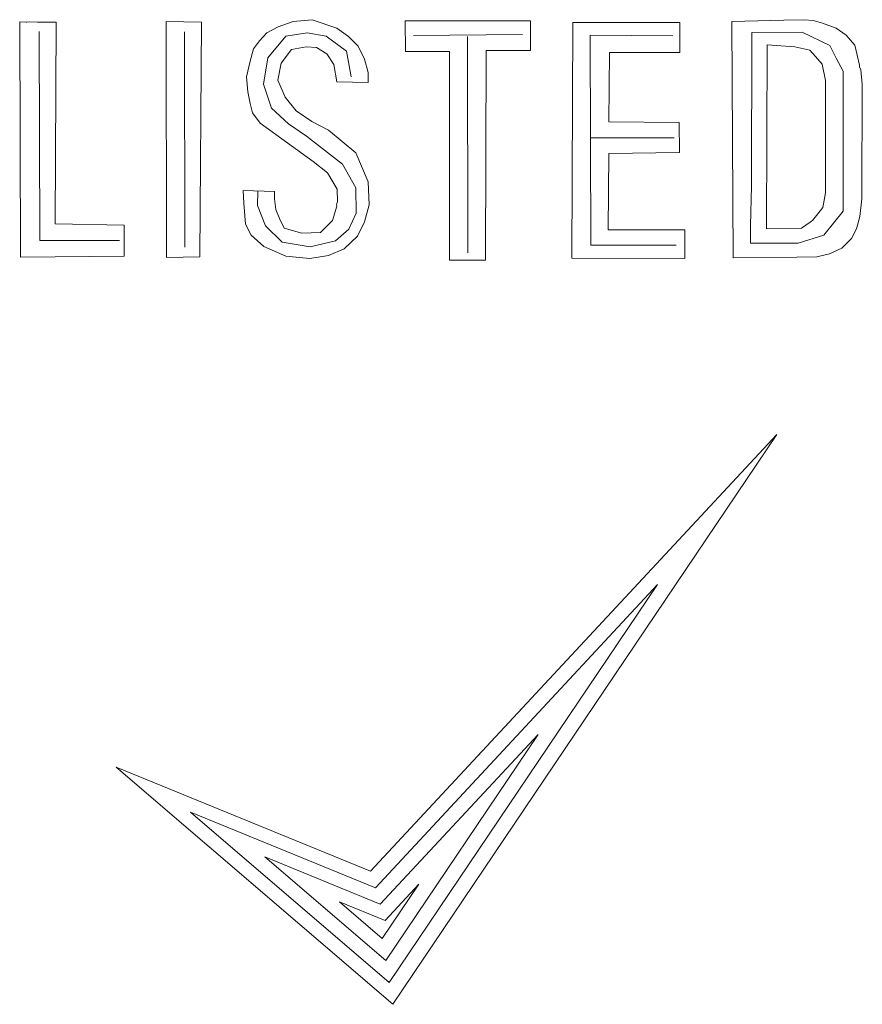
# Model space of a CAD drawing. Header units: millimetres. Extents: x 5 to 192, y 9 to 98.
# Tile 21 of 52: x 54.76 to 58.98, y 72.02 to 76.96. Entities that reach past the tile are written whole.
import ezdxf

# ---------------------------------------------------------------- set-up
doc = ezdxf.new("R2010")
doc.units = ezdxf.units.MM
doc.header["$MEASUREMENT"] = 0
doc.layers.add('Vrstva 1', color=7, linetype='Continuous')

msp = doc.modelspace()

# ---------------------------------------------------------------- linework, layer by layer
at = {"layer": 'Vrstva 1', "color": 250, "lineweight": 5}
for points, knots in [([(54.8982, 76.9477), (54.8982, 76.9477), (54.9397, 76.9479), (54.9397, 76.9479), (54.9397, 76.9479), (54.9397, 76.9479), (54.9351, 75.9354), (54.9351, 75.9354), (54.9351, 75.9354), (54.9351, 75.9354), (55.2816, 75.93), (55.2816, 75.93), (55.2816, 75.93), (55.2816, 75.93), (55.2817, 75.7744), (55.2817, 75.7744), (55.2817, 75.7744), (55.2817, 75.7744), (54.7611, 75.7687), (54.7611, 75.7687), (54.7611, 75.7687), (54.7611, 75.7687), (54.7574, 76.9497), (54.7574, 76.9497), (54.7574, 76.9497), (54.7574, 76.9497), (54.7893, 76.9471), (54.7893, 76.9471), (54.7893, 76.9471), (54.7893, 76.9471), (54.7938, 76.947), (54.7938, 76.947), (54.7938, 76.947), (54.7938, 76.947), (54.8085, 76.9486), (54.8085, 76.9486), (54.8085, 76.9486), (54.8085, 76.9486), (54.8463, 76.9482), (54.8463, 76.9482), (54.8463, 76.9482), (54.8463, 76.9482), (54.8982, 76.9477), (54.8982, 76.9477)], [0, 0, 0, 0, 0.090909, 0.090909, 0.090909, 0.090909, 0.181818, 0.181818, 0.181818, 0.181818, 0.272727, 0.272727, 0.272727, 0.272727, 0.363636, 0.363636, 0.363636, 0.363636, 0.454545, 0.454545, 0.454545, 0.454545, 0.545455, 0.545455, 0.545455, 0.545455, 0.636364, 0.636364, 0.636364, 0.636364, 0.727273, 0.727273, 0.727273, 0.727273, 0.818182, 0.818182, 0.818182, 0.818182, 0.909091, 0.909091, 0.909091, 0.909091, 1, 1, 1, 1]), ([(55.4919, 76.951), (55.4919, 76.951), (55.6693, 76.9468), (55.6693, 76.9468), (55.6693, 76.9468), (55.6693, 76.9468), (55.6607, 75.7697), (55.6607, 75.7697), (55.6607, 75.7697), (55.6607, 75.7697), (55.4937, 75.7671), (55.4937, 75.7671), (55.4937, 75.7671), (55.4937, 75.7671), (55.4919, 76.951), (55.4919, 76.951)], [0, 0, 0, 0, 0.25, 0.25, 0.25, 0.25, 0.5, 0.5, 0.5, 0.5, 0.75, 0.75, 0.75, 0.75, 1, 1, 1, 1]), ([(56.0345, 76.0976), (56.0345, 76.0976), (56.0357, 76.0613), (56.0357, 76.0613), (56.0357, 76.0613), (56.0357, 76.0613), (56.0421, 76.0074), (56.0421, 76.0074), (56.0421, 76.0074), (56.0421, 76.0074), (56.0597, 75.9633), (56.0597, 75.9633), (56.0597, 75.9633), (56.0597, 75.9633), (56.0837, 75.9144), (56.0837, 75.9144), (56.0837, 75.9144), (56.0837, 75.9144), (56.1728, 75.8886), (56.1728, 75.8886), (56.1728, 75.8886), (56.1728, 75.8886), (56.2654, 75.8928), (56.2654, 75.8928), (56.2654, 75.8928), (56.2654, 75.8928), (56.3252, 75.9528), (56.3252, 75.9528), (56.3252, 75.9528), (56.3252, 75.9528), (56.347, 76.0239), (56.347, 76.0239), (56.347, 76.0239), (56.347, 76.0239), (56.3466, 76.031), (56.3466, 76.031), (56.3466, 76.031), (56.3466, 76.031), (56.3512, 76.0482), (56.3512, 76.0482), (56.3512, 76.0482), (56.3512, 76.0482), (56.3486, 76.1094), (56.3486, 76.1094), (56.3486, 76.1094), (56.3486, 76.1094), (56.3014, 76.1925), (56.3014, 76.1925), (56.3014, 76.1925), (56.3014, 76.1925), (56.2284, 76.2492), (56.2284, 76.2492), (56.2284, 76.2492), (56.2284, 76.2492), (55.9637, 76.4405), (55.9637, 76.4405), (55.9637, 76.4405), (55.9637, 76.4405), (55.9253, 76.4923), (55.9253, 76.4923), (55.9253, 76.4923), (55.9253, 76.4923), (55.9127, 76.5394), (55.9127, 76.5394), (55.9127, 76.5394), (55.9127, 76.5394), (55.9008, 76.5983), (55.9008, 76.5983), (55.9008, 76.5983), (55.9008, 76.5983), (55.894, 76.674), (55.894, 76.674), (55.894, 76.674), (55.894, 76.674), (55.9124, 76.7516), (55.9124, 76.7516), (55.9124, 76.7516), (55.9124, 76.7516), (55.9302, 76.813), (55.9302, 76.813), (55.9302, 76.813), (55.9302, 76.813), (55.9593, 76.8535), (55.9593, 76.8535), (55.9593, 76.8535), (55.9593, 76.8535), (55.9966, 76.8939), (55.9966, 76.8939), (55.9966, 76.8939), (55.9966, 76.8939), (56.0528, 76.9237), (56.0528, 76.9237), (56.0528, 76.9237), (56.0528, 76.9237), (56.1278, 76.951), (56.1278, 76.951), (56.1278, 76.951), (56.1278, 76.951), (56.2242, 76.9591), (56.2242, 76.9591), (56.2242, 76.9591), (56.2242, 76.9591), (56.3477, 76.9181), (56.3477, 76.9181), (56.3477, 76.9181), (56.3477, 76.9181), (56.4059, 76.876), (56.4059, 76.876), (56.4059, 76.876), (56.4059, 76.876), (56.454, 76.8268), (56.454, 76.8268), (56.454, 76.8268), (56.454, 76.8268), (56.4866, 76.7623), (56.4866, 76.7623), (56.4866, 76.7623), (56.4866, 76.7623), (56.5043, 76.6944), (56.5043, 76.6944), (56.5043, 76.6944), (56.5043, 76.6944), (56.5054, 76.6456), (56.5054, 76.6456), (56.5054, 76.6456), (56.5054, 76.6456), (56.3467, 76.6488), (56.3467, 76.6488), (56.3467, 76.6488), (56.3467, 76.6488), (56.3322, 76.7349), (56.3322, 76.7349), (56.3322, 76.7349), (56.3322, 76.7349), (56.2974, 76.788), (56.2974, 76.788), (56.2974, 76.788), (56.2974, 76.788), (56.2463, 76.8205), (56.2463, 76.8205), (56.2463, 76.8205), (56.2463, 76.8205), (56.1931, 76.8229), (56.1931, 76.8229), (56.1931, 76.8229), (56.1931, 76.8229), (56.1205, 76.8106), (56.1205, 76.8106), (56.1205, 76.8106), (56.1205, 76.8106), (56.0686, 76.742), (56.0686, 76.742), (56.0686, 76.742), (56.0686, 76.742), (56.0522, 76.657), (56.0522, 76.657), (56.0522, 76.657), (56.0522, 76.657), (56.0888, 76.5718), (56.0888, 76.5718), (56.0888, 76.5718), (56.0888, 76.5718), (56.1432, 76.5028), (56.1432, 76.5028), (56.1432, 76.5028), (56.1432, 76.5028), (56.2222, 76.4496), (56.2222, 76.4496), (56.2222, 76.4496), (56.2222, 76.4496), (56.3053, 76.4059), (56.3053, 76.4059), (56.3053, 76.4059), (56.3053, 76.4059), (56.4425, 76.2921), (56.4425, 76.2921), (56.4425, 76.2921), (56.4425, 76.2921), (56.5044, 76.1465), (56.5044, 76.1465), (56.5044, 76.1465), (56.5044, 76.1465), (56.5089, 76.0316), (56.5089, 76.0316), (56.5089, 76.0316), (56.5089, 76.0316), (56.4865, 75.9465), (56.4865, 75.9465), (56.4865, 75.9465), (56.4865, 75.9465), (56.4516, 75.8748), (56.4516, 75.8748), (56.4516, 75.8748), (56.4516, 75.8748), (56.3851, 75.8111), (56.3851, 75.8111), (56.3851, 75.8111), (56.3851, 75.8111), (56.3051, 75.7778), (56.3051, 75.7778), (56.3051, 75.7778), (56.3051, 75.7778), (56.2128, 75.7616), (56.2128, 75.7616), (56.2128, 75.7616), (56.2128, 75.7616), (56.0916, 75.7731), (56.0916, 75.7731), (56.0916, 75.7731), (56.0916, 75.7731), (55.9811, 75.8217), (55.9811, 75.8217), (55.9811, 75.8217), (55.9811, 75.8217), (55.9173, 75.8784), (55.9173, 75.8784), (55.9173, 75.8784), (55.9173, 75.8784), (55.8899, 75.9346), (55.8899, 75.9346), (55.8899, 75.9346), (55.8899, 75.9346), (55.8806, 76.0399), (55.8806, 76.0399), (55.8806, 76.0399), (55.8806, 76.0399), (55.8779, 76.1024), (55.8779, 76.1024), (55.8779, 76.1024), (55.8779, 76.1024), (56.0345, 76.0976), (56.0345, 76.0976)], [0, 0, 0, 0, 0.017241, 0.017241, 0.017241, 0.017241, 0.034483, 0.034483, 0.034483, 0.034483, 0.051724, 0.051724, 0.051724, 0.051724, 0.068966, 0.068966, 0.068966, 0.068966, 0.086207, 0.086207, 0.086207, 0.086207, 0.103448, 0.103448, 0.103448, 0.103448, 0.12069, 0.12069, 0.12069, 0.12069, 0.137931, 0.137931, 0.137931, 0.137931, 0.155172, 0.155172, 0.155172, 0.155172, 0.172414, 0.172414, 0.172414, 0.172414, 0.189655, 0.189655, 0.189655, 0.189655, 0.206897, 0.206897, 0.206897, 0.206897, 0.224138, 0.224138, 0.224138, 0.224138, 0.241379, 0.241379, 0.241379, 0.241379, 0.258621, 0.258621, 0.258621, 0.258621, 0.275862, 0.275862, 0.275862, 0.275862, 0.293103, 0.293103, 0.293103, 0.293103, 0.310345, 0.310345, 0.310345, 0.310345, 0.327586, 0.327586, 0.327586, 0.327586, 0.344828, 0.344828, 0.344828, 0.344828, 0.362069, 0.362069, 0.362069, 0.362069, 0.37931, 0.37931, 0.37931, 0.37931, 0.396552, 0.396552, 0.396552, 0.396552, 0.413793, 0.413793, 0.413793, 0.413793, 0.431034, 0.431034, 0.431034, 0.431034, 0.448276, 0.448276, 0.448276, 0.448276, 0.465517, 0.465517, 0.465517, 0.465517, 0.482759, 0.482759, 0.482759, 0.482759, 0.5, 0.5, 0.5, 0.5, 0.517241, 0.517241, 0.517241, 0.517241, 0.534483, 0.534483, 0.534483, 0.534483, 0.551724, 0.551724, 0.551724, 0.551724, 0.568966, 0.568966, 0.568966, 0.568966, 0.586207, 0.586207, 0.586207, 0.586207, 0.603448, 0.603448, 0.603448, 0.603448, 0.62069, 0.62069, 0.62069, 0.62069, 0.637931, 0.637931, 0.637931, 0.637931, 0.655172, 0.655172, 0.655172, 0.655172, 0.672414, 0.672414, 0.672414, 0.672414, 0.689655, 0.689655, 0.689655, 0.689655, 0.706897, 0.706897, 0.706897, 0.706897, 0.724138, 0.724138, 0.724138, 0.724138, 0.741379, 0.741379, 0.741379, 0.741379, 0.758621, 0.758621, 0.758621, 0.758621, 0.775862, 0.775862, 0.775862, 0.775862, 0.793103, 0.793103, 0.793103, 0.793103, 0.810345, 0.810345, 0.810345, 0.810345, 0.827586, 0.827586, 0.827586, 0.827586, 0.844828, 0.844828, 0.844828, 0.844828, 0.862069, 0.862069, 0.862069, 0.862069, 0.87931, 0.87931, 0.87931, 0.87931, 0.896552, 0.896552, 0.896552, 0.896552, 0.913793, 0.913793, 0.913793, 0.913793, 0.931034, 0.931034, 0.931034, 0.931034, 0.948276, 0.948276, 0.948276, 0.948276, 0.965517, 0.965517, 0.965517, 0.965517, 0.982759, 0.982759, 0.982759, 0.982759, 1, 1, 1, 1]), ([(56.6911, 76.7995), (56.6911, 76.7995), (56.6895, 76.9535), (56.6895, 76.9535), (56.6895, 76.9535), (56.6895, 76.9535), (57.3178, 76.9535), (57.3178, 76.9535), (57.3178, 76.9535), (57.3178, 76.9535), (57.319, 76.8061), (57.319, 76.8061), (57.319, 76.8061), (57.319, 76.8061), (57.0963, 76.8052), (57.0963, 76.8052), (57.0963, 76.8052), (57.0963, 76.8052), (57.0937, 75.7538), (57.0937, 75.7538), (57.0937, 75.7538), (57.0937, 75.7538), (56.9127, 75.7538), (56.9127, 75.7538), (56.9127, 75.7538), (56.9127, 75.7538), (56.9128, 76.801), (56.9128, 76.801), (56.9128, 76.801), (56.9128, 76.801), (56.6911, 76.7995), (56.6911, 76.7995)], [0, 0, 0, 0, 0.125, 0.125, 0.125, 0.125, 0.25, 0.25, 0.25, 0.25, 0.375, 0.375, 0.375, 0.375, 0.5, 0.5, 0.5, 0.5, 0.625, 0.625, 0.625, 0.625, 0.75, 0.75, 0.75, 0.75, 0.875, 0.875, 0.875, 0.875, 1, 1, 1, 1]), ([(58.0672, 76.9453), (58.0672, 76.9453), (57.5316, 76.9453), (57.5316, 76.9453), (57.5316, 76.9453), (57.5316, 76.9453), (57.5254, 75.7642), (57.5254, 75.7642), (57.5254, 75.7642), (57.5254, 75.7642), (58.0922, 75.7626), (58.0922, 75.7626), (58.0922, 75.7626), (58.0922, 75.7626), (58.0923, 75.9067), (58.0923, 75.9067), (58.0923, 75.9067), (58.0923, 75.9067), (57.7083, 75.9067), (57.7083, 75.9067), (57.7083, 75.9067), (57.7083, 75.9067), (57.7119, 76.2894), (57.7119, 76.2894), (57.7119, 76.2894), (57.7119, 76.2894), (58.0648, 76.2937), (58.0648, 76.2937), (58.0648, 76.2937), (58.0648, 76.2937), (58.0645, 76.4445), (58.0645, 76.4445), (58.0645, 76.4445), (58.0645, 76.4445), (57.7108, 76.4473), (57.7108, 76.4473), (57.7108, 76.4473), (57.7108, 76.4473), (57.7145, 76.7945), (57.7145, 76.7945), (57.7145, 76.7945), (57.7145, 76.7945), (58.0666, 76.7945), (58.0666, 76.7945), (58.0666, 76.7945), (58.0666, 76.7945), (58.0672, 76.9453), (58.0672, 76.9453)], [0, 0, 0, 0, 0.083333, 0.083333, 0.083333, 0.083333, 0.166667, 0.166667, 0.166667, 0.166667, 0.25, 0.25, 0.25, 0.25, 0.333333, 0.333333, 0.333333, 0.333333, 0.416667, 0.416667, 0.416667, 0.416667, 0.5, 0.5, 0.5, 0.5, 0.583333, 0.583333, 0.583333, 0.583333, 0.666667, 0.666667, 0.666667, 0.666667, 0.75, 0.75, 0.75, 0.75, 0.833333, 0.833333, 0.833333, 0.833333, 0.916667, 0.916667, 0.916667, 0.916667, 1, 1, 1, 1]), ([(58.3277, 76.9506), (58.3277, 76.9506), (58.5894, 76.9576), (58.5894, 76.9576), (58.5894, 76.9576), (58.5894, 76.9576), (58.6911, 76.9598), (58.6911, 76.9598), (58.6911, 76.9598), (58.6911, 76.9598), (58.7358, 76.9558), (58.7358, 76.9558), (58.7358, 76.9558), (58.7358, 76.9558), (58.7834, 76.9418), (58.7834, 76.9418), (58.7834, 76.9418), (58.7834, 76.9418), (58.8509, 76.9181), (58.8509, 76.9181), (58.8509, 76.9181), (58.8509, 76.9181), (58.9017, 76.8815), (58.9017, 76.8815), (58.9017, 76.8815), (58.9017, 76.8815), (58.9441, 76.8312), (58.9441, 76.8312), (58.9441, 76.8312), (58.9441, 76.8312), (58.9674, 76.7322), (58.9674, 76.7322), (58.9674, 76.7322), (58.9674, 76.7322), (58.9681, 76.724), (58.9681, 76.724), (58.9681, 76.724), (58.9681, 76.724), (58.9751, 76.7078), (58.9751, 76.7078), (58.9751, 76.7078), (58.9751, 76.7078), (58.9821, 76.6368), (58.9821, 76.6368), (58.9821, 76.6368), (58.9821, 76.6368), (58.9795, 76.0621), (58.9795, 76.0621), (58.9795, 76.0621), (58.9795, 76.0621), (58.9701, 75.9728), (58.9701, 75.9728), (58.9701, 75.9728), (58.9701, 75.9728), (58.9524, 75.9106), (58.9524, 75.9106), (58.9524, 75.9106), (58.9524, 75.9106), (58.928, 75.8621), (58.928, 75.8621), (58.928, 75.8621), (58.928, 75.8621), (58.879, 75.8135), (58.879, 75.8135), (58.879, 75.8135), (58.879, 75.8135), (58.817, 75.7857), (58.817, 75.7857), (58.817, 75.7857), (58.817, 75.7857), (58.7541, 75.7712), (58.7541, 75.7712), (58.7541, 75.7712), (58.7541, 75.7712), (58.6539, 75.7685), (58.6539, 75.7685), (58.6539, 75.7685), (58.6539, 75.7685), (58.3348, 75.7661), (58.3348, 75.7661), (58.3348, 75.7661), (58.3348, 75.7661), (58.3277, 76.9506), (58.3277, 76.9506)], [0, 0, 0, 0, 0.047619, 0.047619, 0.047619, 0.047619, 0.095238, 0.095238, 0.095238, 0.095238, 0.142857, 0.142857, 0.142857, 0.142857, 0.190476, 0.190476, 0.190476, 0.190476, 0.238095, 0.238095, 0.238095, 0.238095, 0.285714, 0.285714, 0.285714, 0.285714, 0.333333, 0.333333, 0.333333, 0.333333, 0.380952, 0.380952, 0.380952, 0.380952, 0.428571, 0.428571, 0.428571, 0.428571, 0.47619, 0.47619, 0.47619, 0.47619, 0.52381, 0.52381, 0.52381, 0.52381, 0.571429, 0.571429, 0.571429, 0.571429, 0.619048, 0.619048, 0.619048, 0.619048, 0.666667, 0.666667, 0.666667, 0.666667, 0.714286, 0.714286, 0.714286, 0.714286, 0.761905, 0.761905, 0.761905, 0.761905, 0.809524, 0.809524, 0.809524, 0.809524, 0.857143, 0.857143, 0.857143, 0.857143, 0.904762, 0.904762, 0.904762, 0.904762, 0.952381, 0.952381, 0.952381, 0.952381, 1, 1, 1, 1]), ([(54.8547, 76.9011), (54.8547, 76.9011), (54.858, 75.8531), (54.858, 75.8531), (54.858, 75.8531), (54.858, 75.8531), (55.2572, 75.8529), (55.2572, 75.8529)], [0, 0, 0, 0, 0.5, 0.5, 0.5, 0.5, 1, 1, 1, 1]), ([(56.4192, 76.6724), (56.4192, 76.6724), (56.3964, 76.8016), (56.3964, 76.8016), (56.3964, 76.8016), (56.3964, 76.8016), (56.2943, 76.8771), (56.2943, 76.8771), (56.2943, 76.8771), (56.2943, 76.8771), (56.1984, 76.8941), (56.1984, 76.8941), (56.1984, 76.8941), (56.1984, 76.8941), (56.0919, 76.8767), (56.0919, 76.8767), (56.0919, 76.8767), (56.0919, 76.8767), (56.0014, 76.7677), (56.0014, 76.7677), (56.0014, 76.7677), (56.0014, 76.7677), (55.9791, 76.6358), (55.9791, 76.6358), (55.9791, 76.6358), (55.9791, 76.6358), (56.0196, 76.5154), (56.0196, 76.5154), (56.0196, 76.5154), (56.0196, 76.5154), (56.1056, 76.4382), (56.1056, 76.4382), (56.1056, 76.4382), (56.1056, 76.4382), (56.1948, 76.3753), (56.1948, 76.3753), (56.1948, 76.3753), (56.1948, 76.3753), (56.3757, 76.236), (56.3757, 76.236), (56.3757, 76.236), (56.3757, 76.236), (56.443, 76.1165), (56.443, 76.1165), (56.443, 76.1165), (56.443, 76.1165), (56.4443, 75.9902), (56.4443, 75.9902), (56.4443, 75.9902), (56.4443, 75.9902), (56.4071, 75.9085), (56.4071, 75.9085), (56.4071, 75.9085), (56.4071, 75.9085), (56.3405, 75.8509), (56.3405, 75.8509), (56.3405, 75.8509), (56.3405, 75.8509), (56.2138, 75.8211), (56.2138, 75.8211), (56.2138, 75.8211), (56.2138, 75.8211), (56.0731, 75.8433), (56.0731, 75.8433), (56.0731, 75.8433), (56.0731, 75.8433), (55.99, 75.9263), (55.99, 75.9263), (55.99, 75.9263), (55.99, 75.9263), (55.95, 76.0278), (55.95, 76.0278), (55.95, 76.0278), (55.95, 76.0278), (55.951, 76.0991), (55.951, 76.0991)], [0, 0, 0, 0, 0.052632, 0.052632, 0.052632, 0.052632, 0.105263, 0.105263, 0.105263, 0.105263, 0.157895, 0.157895, 0.157895, 0.157895, 0.210526, 0.210526, 0.210526, 0.210526, 0.263158, 0.263158, 0.263158, 0.263158, 0.315789, 0.315789, 0.315789, 0.315789, 0.368421, 0.368421, 0.368421, 0.368421, 0.421053, 0.421053, 0.421053, 0.421053, 0.473684, 0.473684, 0.473684, 0.473684, 0.526316, 0.526316, 0.526316, 0.526316, 0.578947, 0.578947, 0.578947, 0.578947, 0.631579, 0.631579, 0.631579, 0.631579, 0.684211, 0.684211, 0.684211, 0.684211, 0.736842, 0.736842, 0.736842, 0.736842, 0.789474, 0.789474, 0.789474, 0.789474, 0.842105, 0.842105, 0.842105, 0.842105, 0.894737, 0.894737, 0.894737, 0.894737, 0.947368, 0.947368, 0.947368, 0.947368, 1, 1, 1, 1]), ([(58.4275, 76.8953), (58.4275, 76.8953), (58.6808, 76.8968), (58.6808, 76.8968), (58.6808, 76.8968), (58.6808, 76.8968), (58.8197, 76.8304), (58.8197, 76.8304), (58.8197, 76.8304), (58.8197, 76.8304), (58.8506, 76.7668), (58.8506, 76.7668), (58.8506, 76.7668), (58.8506, 76.7668), (58.8863, 76.701), (58.8863, 76.701), (58.8863, 76.701), (58.8863, 76.701), (58.8856, 75.999), (58.8856, 75.999), (58.8856, 75.999), (58.8856, 75.999), (58.7886, 75.8784), (58.7886, 75.8784), (58.7886, 75.8784), (58.7886, 75.8784), (58.6598, 75.8391), (58.6598, 75.8391), (58.6598, 75.8391), (58.6598, 75.8391), (58.4214, 75.839), (58.4214, 75.839), (58.4214, 75.839), (58.4214, 75.839), (58.4214, 75.9284), (58.4214, 75.9284), (58.4214, 75.9284), (58.4214, 75.9284), (58.4268, 76.1249), (58.4268, 76.1249), (58.4268, 76.1249), (58.4268, 76.1249), (58.4275, 76.8953), (58.4275, 76.8953)], [0, 0, 0, 0, 0.090909, 0.090909, 0.090909, 0.090909, 0.181818, 0.181818, 0.181818, 0.181818, 0.272727, 0.272727, 0.272727, 0.272727, 0.363636, 0.363636, 0.363636, 0.363636, 0.454545, 0.454545, 0.454545, 0.454545, 0.545455, 0.545455, 0.545455, 0.545455, 0.636364, 0.636364, 0.636364, 0.636364, 0.727273, 0.727273, 0.727273, 0.727273, 0.818182, 0.818182, 0.818182, 0.818182, 0.909091, 0.909091, 0.909091, 0.909091, 1, 1, 1, 1]), ([(58.0484, 75.8289), (58.0484, 75.8289), (57.6206, 75.8291), (57.6206, 75.8291), (57.6206, 75.8291), (57.6206, 75.8291), (57.617, 76.8819), (57.617, 76.8819), (57.617, 76.8819), (57.617, 76.8819), (58.0321, 76.8784), (58.0321, 76.8784)], [0, 0, 0, 0, 0.333333, 0.333333, 0.333333, 0.333333, 0.666667, 0.666667, 0.666667, 0.666667, 1, 1, 1, 1]), ([(58.5048, 76.8335), (58.5048, 76.8335), (58.6433, 76.8239), (58.6433, 76.8239), (58.6433, 76.8239), (58.6433, 76.8239), (58.7198, 76.8065), (58.7198, 76.8065), (58.7198, 76.8065), (58.7198, 76.8065), (58.7475, 76.7751), (58.7475, 76.7751), (58.7475, 76.7751), (58.7475, 76.7751), (58.7803, 76.7374), (58.7803, 76.7374), (58.7803, 76.7374), (58.7803, 76.7374), (58.7971, 76.6554), (58.7971, 76.6554), (58.7971, 76.6554), (58.7971, 76.6554), (58.7971, 76.0919), (58.7971, 76.0919), (58.7971, 76.0919), (58.7971, 76.0919), (58.7838, 76.018), (58.7838, 76.018), (58.7838, 76.018), (58.7838, 76.018), (58.7325, 75.9527), (58.7325, 75.9527), (58.7325, 75.9527), (58.7325, 75.9527), (58.7273, 75.9494), (58.7273, 75.9494), (58.7273, 75.9494), (58.7273, 75.9494), (58.7214, 75.9437), (58.7214, 75.9437), (58.7214, 75.9437), (58.7214, 75.9437), (58.6773, 75.9144), (58.6773, 75.9144), (58.6773, 75.9144), (58.6773, 75.9144), (58.5018, 75.9103), (58.5018, 75.9103), (58.5018, 75.9103), (58.5018, 75.9103), (58.5048, 76.8335), (58.5048, 76.8335)], [0, 0, 0, 0, 0.076923, 0.076923, 0.076923, 0.076923, 0.153846, 0.153846, 0.153846, 0.153846, 0.230769, 0.230769, 0.230769, 0.230769, 0.307692, 0.307692, 0.307692, 0.307692, 0.384615, 0.384615, 0.384615, 0.384615, 0.461538, 0.461538, 0.461538, 0.461538, 0.538462, 0.538462, 0.538462, 0.538462, 0.615385, 0.615385, 0.615385, 0.615385, 0.692308, 0.692308, 0.692308, 0.692308, 0.769231, 0.769231, 0.769231, 0.769231, 0.846154, 0.846154, 0.846154, 0.846154, 0.923077, 0.923077, 0.923077, 0.923077, 1, 1, 1, 1]), ([(55.241, 73.211), (55.241, 73.211), (56.6286, 72.0219), (56.6286, 72.0219), (56.6286, 72.0219), (56.6286, 72.0219), (58.5533, 74.8793), (58.5533, 74.8793), (58.5533, 74.8793), (58.5533, 74.8793), (56.5167, 72.6891), (56.5167, 72.6891), (56.5167, 72.6891), (56.5167, 72.6891), (55.241, 73.211), (55.241, 73.211)], [0, 0, 0, 0, 0.25, 0.25, 0.25, 0.25, 0.5, 0.5, 0.5, 0.5, 0.75, 0.75, 0.75, 0.75, 1, 1, 1, 1]), ([(55.614, 72.986), (55.614, 72.986), (56.6107, 72.1319), (56.6107, 72.1319), (56.6107, 72.1319), (56.6107, 72.1319), (57.9549, 74.1274), (57.9549, 74.1274), (57.9549, 74.1274), (57.9549, 74.1274), (56.5409, 72.6068), (56.5409, 72.6068), (56.5409, 72.6068), (56.5409, 72.6068), (55.614, 72.986), (55.614, 72.986)], [0, 0, 0, 0, 0.25, 0.25, 0.25, 0.25, 0.5, 0.5, 0.5, 0.5, 0.75, 0.75, 0.75, 0.75, 1, 1, 1, 1]), ([(55.987, 72.761), (55.987, 72.761), (56.5929, 72.2419), (56.5929, 72.2419), (56.5929, 72.2419), (56.5929, 72.2419), (57.3566, 73.3756), (57.3566, 73.3756), (57.3566, 73.3756), (57.3566, 73.3756), (56.5651, 72.5245), (56.5651, 72.5245), (56.5651, 72.5245), (56.5651, 72.5245), (55.987, 72.761), (55.987, 72.761)], [0, 0, 0, 0, 0.25, 0.25, 0.25, 0.25, 0.5, 0.5, 0.5, 0.5, 0.75, 0.75, 0.75, 0.75, 1, 1, 1, 1]), ([(56.3601, 72.536), (56.3601, 72.536), (56.5751, 72.3518), (56.5751, 72.3518), (56.5751, 72.3518), (56.5751, 72.3518), (56.7583, 72.6238), (56.7583, 72.6238), (56.7583, 72.6238), (56.7583, 72.6238), (56.5894, 72.4422), (56.5894, 72.4422), (56.5894, 72.4422), (56.5894, 72.4422), (56.3601, 72.536), (56.3601, 72.536)], [0, 0, 0, 0, 0.25, 0.25, 0.25, 0.25, 0.5, 0.5, 0.5, 0.5, 0.75, 0.75, 0.75, 0.75, 1, 1, 1, 1])]:
    msp.add_open_spline(points, degree=3, knots=knots, dxfattribs=at)
for points in [[(55.5839, 76.8992), (55.5839, 76.8992), (55.5856, 75.8184), (55.5856, 75.8184)], [(56.7311, 76.8807), (56.7311, 76.8807), (57.2792, 76.8849), (57.2792, 76.8849)], [(57.0036, 75.7909), (57.0036, 75.7909), (57.0033, 76.8757), (57.0033, 76.8757)], [(57.6214, 76.3681), (57.6214, 76.3681), (58.0388, 76.3681), (58.0388, 76.3681)]]:
    msp.add_open_spline(points, degree=3, dxfattribs=at)

doc.saveas('drawing.dxf')
